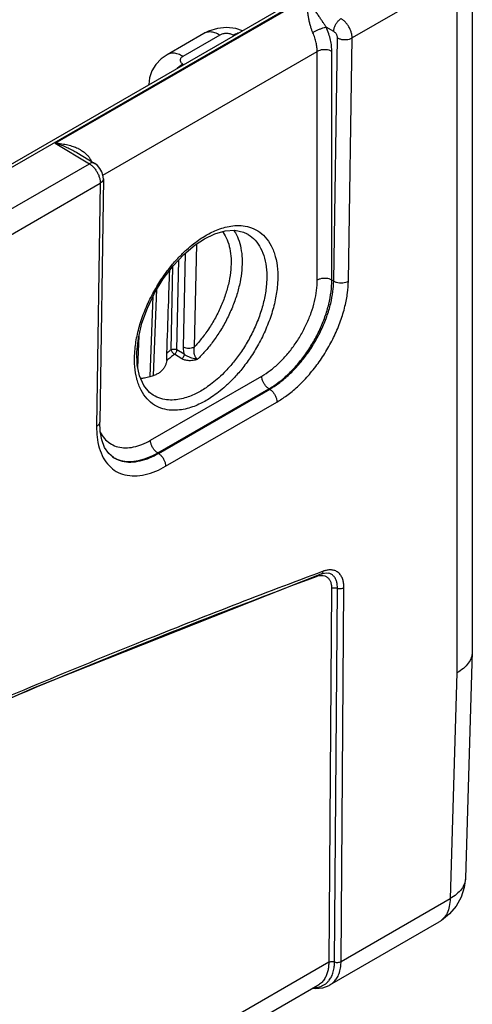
# Model space of a CAD drawing. Header units: inches. Extents: x 0 to 34, y 0 to 22.
# Tile 28 of 94: x 11.445 to 12.31, y 14.87 to 16.754. Entities that reach past the tile are written whole.
import ezdxf

# ---------------------------------------------------------------- set-up
doc = ezdxf.new("R2010")
doc.units = ezdxf.units.IN
doc.header["$LTSCALE"] = 1.87
doc.header["$MEASUREMENT"] = 0
doc.layers.get('0').update_dxf_attribs({"linetype": 'CONTINUOUS'})

msp = doc.modelspace()

# ---------------------------------------------------------------- linework, layer by layer
at = {"color": 7, "linetype": 'CONTINUOUS'}
for p, q in [((12.3103, 16.8764), (12.3103, 15.545)), ((6.8327, 13.8241), (12.0584, 16.8414)), ((6.8423, 13.8231), (12.0681, 16.8404)), ((12.281, 16.835), (12.0805, 16.7192)), ((12.281, 16.835), (12.281, 15.5038)), ((11.5128, 16.518), (11.9918, 16.7945)), ((12.0453, 16.7316), (12.0311, 16.7397)), ((11.7971, 16.7279), (11.7267, 16.6872)), ((11.8275, 16.7247), (11.7571, 16.684)), ((11.8545, 16.7236), (11.8529, 16.7246)), ((12.0453, 16.2537), (12.0525, 16.7194)), ((12.0733, 16.2536), (12.0805, 16.7192)), ((11.604, 16.4568), (12.0137, 16.6934)), ((12.0137, 16.2557), (12.0137, 16.6934)), ((12.0418, 16.2558), (12.0417, 16.6935)), ((11.7571, 16.6692), (11.7586, 16.6683)), ((11.6914, 16.6295), (11.6915, 16.6304)), ((11.5128, 16.518), (11.5781, 16.4783)), ((11.554, 16.5), (11.5883, 16.4792)), ((11.4017, 16.3765), (11.5781, 16.4783)), ((11.4229, 16.3395), (11.599, 16.4412)), ((11.599, 16.4412), (11.5919, 15.9756)), ((11.6048, 16.4493), (11.5978, 15.9838)), ((11.8795, 16.3446), (11.8796, 16.3446)), ((11.7829, 16.3245), (11.7785, 16.1273)), ((11.7613, 16.3067), (11.7573, 16.1276)), ((11.7453, 16.1223), (11.7492, 16.2944)), ((11.7342, 16.1225), (11.7378, 16.2821)), ((12.0453, 16.2537), (12.0418, 16.2558)), ((11.7009, 16.0732), (11.7072, 16.2377)), ((11.6943, 16.0713), (11.7002, 16.2251)), ((11.6709, 16.0878), (11.6732, 16.15)), ((11.7551, 16.1053), (11.741, 16.1139)), ((11.7594, 16.1138), (11.7453, 16.1223)), ((11.726, 16.1021), (11.7262, 16.105)), ((11.6951, 15.9492), (11.9077, 16.072)), ((11.7088, 15.9249), (11.9215, 16.0477)), ((11.7102, 15.9241), (11.9229, 16.0469)), ((11.9229, 16.0469), (11.9215, 16.0477)), ((11.7002, 16.0354), (11.7002, 16.0355)), ((11.7239, 15.8995), (11.9366, 16.0223)), ((11.7102, 15.9241), (11.7088, 15.9249)), ((11.6241, 15.9162), (11.6242, 15.9162)), ((11.4742, 15.4764), (12.0216, 15.6934)), ((12.0216, 15.6934), (12.0216, 15.6934)), ((12.0359, 15.6948), (12.0359, 15.6948)), ((12.0413, 15.6655), (12.0358, 14.9501)), ((12.047, 14.9507), (12.0525, 15.6662)), ((12.0594, 14.9515), (12.0648, 15.667)), ((12.3103, 15.544), (12.2972, 15.1111)), ((12.3103, 15.545), (12.3103, 15.544)), ((12.281, 15.5038), (12.2679, 15.0719)), ((12.0594, 14.9515), (12.2679, 15.0719)), ((12.0378, 14.9067), (12.2472, 15.0275)), ((12.0358, 14.9501), (6.9589, 12.0187)), ((12.0152, 14.9057), (6.954, 11.9835)), ((12.0061, 14.9005), (12.0102, 14.9001)), ((12.0152, 14.9058), (12.0152, 14.9058))]:
    msp.add_line(p, q, dxfattribs=at)
for points in [[(11.8707, 16.733), (11.8579, 16.7371), (11.8404, 16.7389), (11.8228, 16.7373), (11.8062, 16.7324), (11.7971, 16.7279)], [(11.7267, 16.6872), (11.7156, 16.6794), (11.7053, 16.6686), (11.6977, 16.6561), (11.6931, 16.6426), (11.6915, 16.6304)], [(11.6048, 16.4493), (11.6041, 16.4563), (11.6019, 16.4631), (11.5984, 16.4695), (11.5937, 16.475), (11.5883, 16.4792)], [(11.7983, 16.3346), (11.8179, 16.3442), (11.8378, 16.35), (11.8565, 16.3512), (11.8729, 16.3477), (11.8796, 16.3446)], [(11.682, 16.0543), (11.6741, 16.0722), (11.6697, 16.0935), (11.669, 16.1178), (11.6719, 16.1445), (11.6787, 16.173), (11.6891, 16.202), (11.7028, 16.2306), (11.7195, 16.2579), (11.7384, 16.2829), (11.759, 16.3048), (11.7806, 16.323), (11.7983, 16.3346)], [(11.7002, 16.0355), (11.6932, 16.0407), (11.682, 16.0543)], [(11.6242, 15.9162), (11.615, 15.924), (11.6072, 15.9355), (11.6017, 15.9499), (11.5986, 15.9665), (11.5978, 15.9838)], [(12.0216, 15.6934), (12.0246, 15.6943), (12.0308, 15.6953), (12.0359, 15.6948)], [(10.3611, 14.959), (10.9189, 15.231), (11.4742, 15.4764)], [(12.2972, 15.1111), (12.295, 15.093), (12.2891, 15.0746), (12.2796, 15.0575), (12.267, 15.0425), (12.2516, 15.0302), (12.2472, 15.0275)], [(12.0102, 14.9001), (12.0242, 14.9014), (12.0364, 14.9059), (12.0379, 14.9067)]]:
    msp.add_lwpolyline(points, dxfattribs=at)
for points, knots in [([(12.0311, 16.7397), (12.0301, 16.7412), (12.0279, 16.7443), (12.0247, 16.7492), (12.0211, 16.7547), (12.0172, 16.7606), (12.0129, 16.7669), (12.0083, 16.7735), (12.0033, 16.7804), (11.9978, 16.7875), (11.9939, 16.7922), (11.9918, 16.7945)], [0, 0, 0, 0, 0.079547, 0.167797, 0.264437, 0.36941, 0.48184, 0.601083, 0.727286, 0.86048, 1, 1, 1, 1]), ([(12.0054, 16.7293), (12.0046, 16.7311), (12.0031, 16.7349), (12.0012, 16.7411), (11.9994, 16.7478), (11.9979, 16.755), (11.9965, 16.7625), (11.9952, 16.7704), (11.9941, 16.7784), (11.993, 16.7865), (11.9922, 16.7919), (11.9918, 16.7945)], [0, 0, 0, 0, 0.088372, 0.184816, 0.288638, 0.399249, 0.515027, 0.634415, 0.756381, 0.879268, 1, 1, 1, 1]), ([(12.0453, 16.7316), (12.0453, 16.7335), (12.0459, 16.7373), (12.0479, 16.7429), (12.051, 16.7483), (12.0548, 16.7528), (12.0578, 16.7553), (12.0593, 16.7562)], [0, 0, 0, 0, 0.187002, 0.393705, 0.607318, 0.813654, 1, 1, 1, 1]), ([(12.0805, 16.7192), (12.0805, 16.7211), (12.0802, 16.7252), (12.0786, 16.7312), (12.0761, 16.7373), (12.0728, 16.7431), (12.0688, 16.7484), (12.0643, 16.7528), (12.061, 16.7552), (12.0593, 16.7562)], [0, 0, 0, 0, 0.130231, 0.272168, 0.421824, 0.574274, 0.724577, 0.867951, 1, 1, 1, 1]), ([(12.0311, 16.7397), (12.0296, 16.7394), (12.0264, 16.7386), (12.0213, 16.7368), (12.0158, 16.7346), (12.0104, 16.7321), (12.007, 16.7302), (12.0054, 16.7293)], [0, 0, 0, 0, 0.161031, 0.360696, 0.580726, 0.800648, 1, 1, 1, 1]), ([(12.0417, 16.6935), (12.0417, 16.6969), (12.0413, 16.7041), (12.0394, 16.7154), (12.036, 16.7275), (12.0329, 16.7356), (12.0311, 16.7397)], [0, 0, 0, 0, 0.210612, 0.452704, 0.719504, 1, 1, 1, 1]), ([(11.8275, 16.7247), (11.8245, 16.7264), (11.8186, 16.7292), (11.8096, 16.7311), (11.8023, 16.7303), (11.7984, 16.7286), (11.7971, 16.7279)], [0, 0, 0, 0, 0.322727, 0.607197, 0.861112, 1, 1, 1, 1]), ([(11.8529, 16.7246), (11.8521, 16.7251), (11.8502, 16.726), (11.8471, 16.7269), (11.8437, 16.7275), (11.8402, 16.7278), (11.8367, 16.7276), (11.8333, 16.727), (11.8302, 16.7261), (11.8283, 16.7252), (11.8275, 16.7247)], [0, 0, 0, 0, 0.114102, 0.237546, 0.367427, 0.500618, 0.633671, 0.763252, 0.8863, 1, 1, 1, 1]), ([(11.8529, 16.7246), (11.8559, 16.7263), (11.8595, 16.7279), (11.8633, 16.7291), (11.8639, 16.7292)], [0, 0, 0, 0, 0.860351, 1, 1, 1, 1]), ([(12.0137, 16.6934), (12.0137, 16.696), (12.0133, 16.7016), (12.0119, 16.7103), (12.0092, 16.7198), (12.0068, 16.7261), (12.0054, 16.7293)], [0, 0, 0, 0, 0.21045, 0.45234, 0.718983, 1, 1, 1, 1]), ([(12.0525, 16.7194), (12.0525, 16.72), (12.0523, 16.7213), (12.0518, 16.7234), (12.051, 16.7254), (12.0499, 16.7273), (12.0485, 16.7291), (12.047, 16.7305), (12.0459, 16.7313), (12.0453, 16.7316)], [0, 0, 0, 0, 0.129846, 0.271451, 0.420784, 0.573061, 0.723452, 0.867259, 1, 1, 1, 1]), ([(12.0525, 16.7194), (12.054, 16.7184), (12.0576, 16.717), (12.0635, 16.7159), (12.0696, 16.7159), (12.0754, 16.7169), (12.0789, 16.7183), (12.0805, 16.7192)], [0, 0, 0, 0, 0.188918, 0.395722, 0.608398, 0.813723, 1, 1, 1, 1]), ([(11.7571, 16.684), (11.7541, 16.6858), (11.7482, 16.6886), (11.7392, 16.6904), (11.7319, 16.6897), (11.728, 16.688), (11.7267, 16.6872)], [0, 0, 0, 0, 0.32252, 0.606808, 0.860561, 1, 1, 1, 1]), ([(11.7571, 16.684), (11.7563, 16.6836), (11.7548, 16.6826), (11.7531, 16.6808), (11.752, 16.6788), (11.7517, 16.6766), (11.752, 16.6745), (11.7531, 16.6725), (11.7548, 16.6707), (11.7563, 16.6697), (11.7571, 16.6692)], [0, 0, 0, 0, 0.14374, 0.273089, 0.389775, 0.499067, 0.608493, 0.725593, 0.855535, 1, 1, 1, 1]), ([(12.0417, 16.6935), (12.0401, 16.6944), (12.0365, 16.6958), (12.0307, 16.6968), (12.0246, 16.6968), (12.0188, 16.6957), (12.0152, 16.6943), (12.0137, 16.6934)], [0, 0, 0, 0, 0.188007, 0.394566, 0.607493, 0.813314, 1, 1, 1, 1]), ([(11.7571, 16.6692), (11.7538, 16.6673), (11.75, 16.6646), (11.7465, 16.6616), (11.746, 16.6611)], [0, 0, 0, 0, 0.832362, 1, 1, 1, 1]), ([(11.5128, 16.518), (11.5171, 16.5178), (11.5252, 16.5169), (11.5366, 16.5147), (11.5467, 16.5118), (11.5536, 16.509), (11.5571, 16.5073), (11.5578, 16.5069)], [0, 0, 0, 0, 0.2748, 0.523578, 0.747999, 0.950733, 1, 1, 1, 1]), ([(11.5128, 16.518), (11.5168, 16.5168), (11.5242, 16.5143), (11.5348, 16.51), (11.5441, 16.5056), (11.5504, 16.5022), (11.5536, 16.5003), (11.5541, 16.5)], [0, 0, 0, 0, 0.273822, 0.524652, 0.75324, 0.961356, 1, 1, 1, 1]), ([(11.5578, 16.5069), (11.5596, 16.506), (11.5637, 16.5037), (11.5694, 16.4996), (11.5746, 16.4948), (11.5785, 16.4897), (11.5804, 16.4861), (11.5812, 16.4843)], [0, 0, 0, 0, 0.188749, 0.421936, 0.632275, 0.823759, 1, 1, 1, 1]), ([(11.5883, 16.4792), (11.5878, 16.4795), (11.5859, 16.4803), (11.5822, 16.4802), (11.5794, 16.4791), (11.5781, 16.4783)], [0, 0, 0, 0, 0.184163, 0.556893, 1, 1, 1, 1]), ([(11.5781, 16.4783), (11.5797, 16.4773), (11.583, 16.4749), (11.5874, 16.4704), (11.5914, 16.4651), (11.5947, 16.4593), (11.5971, 16.4532), (11.5986, 16.4472), (11.599, 16.4431), (11.599, 16.4412)], [0, 0, 0, 0, 0.131593, 0.274655, 0.425002, 0.57758, 0.727386, 0.869633, 1, 1, 1, 1]), ([(11.6048, 16.4493), (11.6048, 16.4487), (11.6045, 16.4468), (11.6026, 16.4437), (11.6003, 16.442), (11.599, 16.4412)], [0, 0, 0, 0, 0.174255, 0.552806, 1, 1, 1, 1]), ([(11.8014, 16.3415), (11.8049, 16.3436), (11.8125, 16.3476), (11.8246, 16.3529), (11.8381, 16.3572), (11.8527, 16.36), (11.8684, 16.3605), (11.8847, 16.3577), (11.9008, 16.3505), (11.9153, 16.3383), (11.9268, 16.3212), (11.9346, 16.3002), (11.9385, 16.2761), (11.9385, 16.2493), (11.9347, 16.2208), (11.9271, 16.1913), (11.916, 16.1617), (11.9021, 16.1334), (11.8865, 16.1078), (11.8703, 16.0859), (11.8545, 16.0678), (11.8395, 16.0531), (11.8257, 16.0415), (11.8132, 16.0324), (11.8052, 16.0274), (11.8014, 16.0252)], [0, 0, 0, 0, 0.025297, 0.052465, 0.081387, 0.111871, 0.143772, 0.177242, 0.212802, 0.250998, 0.292355, 0.337637, 0.387523, 0.442141, 0.50121, 0.564007, 0.629332, 0.694953, 0.757229, 0.813253, 0.862376, 0.905001, 0.941688, 0.973114, 1, 1, 1, 1]), ([(11.6688, 16.0671), (11.6669, 16.0745), (11.6643, 16.0909), (11.6642, 16.1171), (11.668, 16.1457), (11.6756, 16.1752), (11.6866, 16.2048), (11.7005, 16.2331), (11.7161, 16.2587), (11.7324, 16.2807), (11.7482, 16.2988), (11.7632, 16.3135), (11.777, 16.3252), (11.7895, 16.3343), (11.7976, 16.3393), (11.8014, 16.3415)], [0, 0, 0, 0, 0.071215, 0.153927, 0.243384, 0.338502, 0.437484, 0.536978, 0.631464, 0.716504, 0.791081, 0.855799, 0.911497, 0.959201, 1, 1, 1, 1]), ([(11.8326, 16.3485), (11.833, 16.348), (11.8366, 16.3432), (11.8423, 16.3326), (11.8473, 16.3155), (11.8495, 16.2962), (11.8489, 16.2752), (11.8455, 16.2529), (11.8393, 16.2298), (11.8305, 16.2065), (11.8194, 16.1836), (11.8066, 16.1624), (11.7929, 16.1436), (11.7833, 16.1324), (11.7785, 16.1273)], [0, 0, 0, 0, 0.007654, 0.07454, 0.147025, 0.226512, 0.313149, 0.406016, 0.50431, 0.607556, 0.713622, 0.817426, 0.913702, 1, 1, 1, 1]), ([(11.8542, 16.3511), (11.8546, 16.3506), (11.858, 16.3454), (11.8635, 16.3343), (11.8684, 16.3163), (11.8706, 16.2963), (11.8699, 16.2745), (11.8665, 16.2515), (11.8604, 16.2277), (11.8517, 16.2035), (11.8407, 16.1796), (11.8278, 16.157), (11.8138, 16.1367), (11.7995, 16.1192), (11.7897, 16.1088), (11.7849, 16.1041)], [0, 0, 0, 0, 0.006299, 0.068552, 0.135822, 0.209298, 0.289036, 0.37418, 0.464018, 0.558332, 0.655826, 0.752433, 0.843398, 0.926152, 1, 1, 1, 1]), ([(11.8796, 16.3446), (11.8804, 16.3441), (11.8861, 16.3407), (11.896, 16.3323), (11.9066, 16.3166), (11.9138, 16.2972), (11.9175, 16.2749), (11.9175, 16.2502), (11.914, 16.2239), (11.907, 16.1966), (11.8968, 16.1693), (11.884, 16.1432), (11.8696, 16.1197), (11.8546, 16.0994), (11.84, 16.0827), (11.8262, 16.0692), (11.8135, 16.0585), (11.802, 16.0501), (11.7945, 16.0454), (11.7911, 16.0434)], [0, 0, 0, 0, 0.007581, 0.055769, 0.10794, 0.165053, 0.227964, 0.296833, 0.371305, 0.450471, 0.53282, 0.615542, 0.694035, 0.76464, 0.826545, 0.880264, 0.926499, 0.966106, 1, 1, 1, 1]), ([(11.7263, 16.116), (11.7274, 16.1461), (11.7292, 16.1988), (11.731, 16.2515), (11.7318, 16.2741)], [0, 0, 0, 0, 0.570426, 1, 1, 1, 1]), ([(11.9077, 16.072), (11.9134, 16.0752), (11.9247, 16.0829), (11.9408, 16.0966), (11.9561, 16.1129), (11.9703, 16.1311), (11.983, 16.1509), (11.9938, 16.1718), (12.0025, 16.1932), (12.0089, 16.2146), (12.0128, 16.2354), (12.0137, 16.2491), (12.0137, 16.2557)], [0, 0, 0, 0, 0.089363, 0.185673, 0.28742, 0.392772, 0.49979, 0.606802, 0.712152, 0.813949, 0.910396, 1, 1, 1, 1]), ([(11.9215, 16.0477), (11.9279, 16.0514), (11.9408, 16.0601), (11.9589, 16.0757), (11.9763, 16.0941), (11.9924, 16.1148), (12.0067, 16.1372), (12.019, 16.1608), (12.0289, 16.185), (12.0362, 16.2093), (12.0406, 16.2328), (12.0418, 16.2483), (12.0418, 16.2558)], [0, 0, 0, 0, 0.08947, 0.185756, 0.287494, 0.392841, 0.499851, 0.606851, 0.71218, 0.81394, 0.910326, 1, 1, 1, 1]), ([(11.9229, 16.0469), (11.9287, 16.0502), (11.9409, 16.0583), (11.9589, 16.0732), (11.9769, 16.0917), (11.9939, 16.1129), (12.009, 16.1359), (12.0219, 16.1602), (12.0323, 16.1852), (12.0397, 16.2098), (12.0441, 16.2326), (12.0452, 16.2471), (12.0453, 16.2537)], [0, 0, 0, 0, 0.080829, 0.175654, 0.280644, 0.390755, 0.501132, 0.611395, 0.721171, 0.825665, 0.919871, 1, 1, 1, 1]), ([(11.9366, 16.0223), (11.9431, 16.0261), (11.9567, 16.0351), (11.9768, 16.0518), (11.9969, 16.0725), (12.0158, 16.0961), (12.0327, 16.1219), (12.0471, 16.1491), (12.0587, 16.177), (12.0671, 16.2045), (12.072, 16.23), (12.0732, 16.2462), (12.0733, 16.2536)], [0, 0, 0, 0, 0.080637, 0.175434, 0.280442, 0.390615, 0.501077, 0.611427, 0.72128, 0.825817, 0.920027, 1, 1, 1, 1]), ([(12.0418, 16.2558), (12.0402, 16.2567), (12.0366, 16.2581), (12.0308, 16.2591), (12.0247, 16.2591), (12.0189, 16.258), (12.0153, 16.2566), (12.0137, 16.2557)], [0, 0, 0, 0, 0.188006, 0.394566, 0.607493, 0.813314, 1, 1, 1, 1]), ([(12.0453, 16.2537), (12.0469, 16.2528), (12.0505, 16.2514), (12.0563, 16.2503), (12.0624, 16.2502), (12.0682, 16.2513), (12.0718, 16.2527), (12.0733, 16.2536)], [0, 0, 0, 0, 0.188919, 0.395724, 0.6084, 0.813725, 1, 1, 1, 1]), ([(11.741, 16.1139), (11.7385, 16.1118), (11.7336, 16.1077), (11.7286, 16.1039), (11.726, 16.1021)], [0, 0, 0, 0, 0.506026, 1, 1, 1, 1]), ([(11.7262, 16.105), (11.7263, 16.1059), (11.7263, 16.1079), (11.7263, 16.1109), (11.7262, 16.1136), (11.7263, 16.1153), (11.7263, 16.116)], [0, 0, 0, 0, 0.26538, 0.542223, 0.800167, 1, 1, 1, 1]), ([(11.7342, 16.1225), (11.7329, 16.1214), (11.7303, 16.1192), (11.7276, 16.1171), (11.7263, 16.116)], [0, 0, 0, 0, 0.504199, 1, 1, 1, 1]), ([(11.7342, 16.1225), (11.735, 16.1229), (11.7368, 16.1236), (11.7398, 16.1238), (11.7427, 16.1235), (11.7445, 16.1228), (11.7453, 16.1223)], [0, 0, 0, 0, 0.235879, 0.498334, 0.761695, 1, 1, 1, 1]), ([(11.7342, 16.1225), (11.7344, 16.1217), (11.7351, 16.12), (11.7367, 16.1177), (11.7386, 16.1155), (11.7402, 16.1143), (11.741, 16.1139)], [0, 0, 0, 0, 0.220923, 0.481981, 0.752636, 1, 1, 1, 1]), ([(11.7453, 16.1223), (11.7453, 16.1216), (11.745, 16.12), (11.7441, 16.1177), (11.7427, 16.1156), (11.7416, 16.1144), (11.741, 16.1139)], [0, 0, 0, 0, 0.231991, 0.491816, 0.753363, 1, 1, 1, 1]), ([(11.7594, 16.1138), (11.7594, 16.1127), (11.7589, 16.1106), (11.7574, 16.1077), (11.7559, 16.106), (11.7551, 16.1053)], [0, 0, 0, 0, 0.313811, 0.661636, 1, 1, 1, 1]), ([(11.7573, 16.1276), (11.7572, 16.126), (11.7574, 16.1228), (11.7582, 16.1182), (11.759, 16.1152), (11.7594, 16.1138)], [0, 0, 0, 0, 0.34187, 0.677011, 1, 1, 1, 1]), ([(11.7785, 16.1273), (11.7773, 16.1266), (11.7746, 16.1256), (11.7702, 16.1249), (11.7656, 16.1249), (11.7612, 16.1258), (11.7585, 16.1269), (11.7573, 16.1276)], [0, 0, 0, 0, 0.185919, 0.391741, 0.605095, 0.812052, 1, 1, 1, 1]), ([(11.7849, 16.1041), (11.7829, 16.1043), (11.7791, 16.105), (11.7741, 16.1064), (11.77, 16.1079), (11.7666, 16.1093), (11.7637, 16.1108), (11.7614, 16.1122), (11.76, 16.1133), (11.7594, 16.1138)], [0, 0, 0, 0, 0.223037, 0.410151, 0.567, 0.700488, 0.815076, 0.914079, 1, 1, 1, 1]), ([(11.7785, 16.1273), (11.7782, 16.1261), (11.7777, 16.1237), (11.7775, 16.1202), (11.7778, 16.1171), (11.7783, 16.1143), (11.779, 16.1119), (11.7799, 16.1099), (11.7809, 16.1082), (11.7819, 16.1068), (11.7829, 16.1057), (11.7839, 16.1048), (11.7846, 16.1043), (11.7849, 16.1041)], [0, 0, 0, 0, 0.149768, 0.285947, 0.407966, 0.516838, 0.614143, 0.700867, 0.777506, 0.844687, 0.903378, 0.954747, 1, 1, 1, 1]), ([(11.726, 16.1021), (11.7258, 16.1002), (11.7251, 16.0965), (11.7231, 16.0913), (11.7212, 16.088), (11.7201, 16.0865)], [0, 0, 0, 0, 0.334072, 0.666369, 1, 1, 1, 1]), ([(11.7849, 16.1041), (11.7831, 16.1034), (11.7794, 16.1023), (11.7741, 16.1015), (11.7691, 16.1013), (11.7647, 16.1018), (11.761, 16.1026), (11.7578, 16.1038), (11.7559, 16.1048), (11.7551, 16.1053)], [0, 0, 0, 0, 0.190062, 0.367671, 0.527931, 0.67025, 0.795233, 0.904543, 1, 1, 1, 1]), ([(11.7201, 16.0865), (11.7188, 16.0847), (11.7157, 16.0812), (11.71, 16.0769), (11.7057, 16.0748), (11.7034, 16.0739)], [0, 0, 0, 0, 0.322304, 0.652881, 1, 1, 1, 1]), ([(11.8014, 16.0252), (11.7978, 16.0231), (11.7903, 16.0191), (11.7781, 16.0138), (11.7647, 16.0095), (11.7501, 16.0067), (11.7345, 16.0062), (11.7182, 16.0089), (11.702, 16.0161), (11.6875, 16.0283), (11.676, 16.0453), (11.6709, 16.0591), (11.6689, 16.0667), (11.6688, 16.0671)], [0, 0, 0, 0, 0.074286, 0.154055, 0.238973, 0.328484, 0.422163, 0.520458, 0.624896, 0.737089, 0.858579, 0.991602, 1, 1, 1, 1]), ([(11.7034, 16.0739), (11.6969, 16.0714), (11.6878, 16.0687), (11.6785, 16.0674), (11.6761, 16.0671)], [0, 0, 0, 0, 0.744948, 1, 1, 1, 1]), ([(11.9215, 16.0477), (11.9199, 16.0486), (11.9169, 16.051), (11.9132, 16.0556), (11.9102, 16.0608), (11.9082, 16.0664), (11.9077, 16.0702), (11.9077, 16.072)], [0, 0, 0, 0, 0.188482, 0.395166, 0.607951, 0.813518, 1, 1, 1, 1]), ([(11.7911, 16.0434), (11.7878, 16.0415), (11.7808, 16.0378), (11.7696, 16.0329), (11.7572, 16.0289), (11.7437, 16.0263), (11.7293, 16.0259), (11.7143, 16.0284), (11.7047, 16.0326), (11.7002, 16.0354)], [0, 0, 0, 0, 0.119002, 0.246743, 0.382735, 0.526097, 0.676153, 0.833635, 1, 1, 1, 1]), ([(11.9229, 16.0469), (11.9244, 16.0459), (11.9275, 16.0435), (11.9312, 16.0389), (11.9342, 16.0335), (11.9362, 16.0279), (11.9367, 16.0241), (11.9366, 16.0223)], [0, 0, 0, 0, 0.188884, 0.396078, 0.60915, 0.814468, 1, 1, 1, 1]), ([(11.5978, 15.9838), (11.5978, 15.9832), (11.5975, 15.9812), (11.5956, 15.9782), (11.5933, 15.9764), (11.5919, 15.9756)], [0, 0, 0, 0, 0.174272, 0.552814, 1, 1, 1, 1]), ([(11.5919, 15.9756), (11.5918, 15.9687), (11.5924, 15.9548), (11.5963, 15.9345), (11.6038, 15.9158), (11.6149, 15.9003), (11.6291, 15.8889), (11.6462, 15.8822), (11.6652, 15.8803), (11.6854, 15.883), (11.7053, 15.8896), (11.7179, 15.896), (11.7239, 15.8995)], [0, 0, 0, 0, 0.104797, 0.211275, 0.313343, 0.408394, 0.497564, 0.586957, 0.682673, 0.785807, 0.893643, 1, 1, 1, 1]), ([(11.5984, 15.9654), (11.5991, 15.9641), (11.6021, 15.9586), (11.6086, 15.9499), (11.6198, 15.9412), (11.6329, 15.9359), (11.6475, 15.9341), (11.6631, 15.9359), (11.6793, 15.9409), (11.6898, 15.9461), (11.6951, 15.9492)], [0, 0, 0, 0, 0.038914, 0.168304, 0.291766, 0.415233, 0.54464, 0.684229, 0.836056, 1, 1, 1, 1]), ([(11.7088, 15.9249), (11.7073, 15.9258), (11.7043, 15.9283), (11.7005, 15.9328), (11.6975, 15.9381), (11.6956, 15.9436), (11.6951, 15.9474), (11.6951, 15.9492)], [0, 0, 0, 0, 0.188481, 0.395163, 0.607949, 0.813517, 1, 1, 1, 1]), ([(11.6239, 15.9165), (11.6283, 15.9139), (11.6383, 15.9099), (11.6548, 15.9079), (11.6725, 15.9099), (11.6909, 15.9156), (11.7028, 15.9215), (11.7088, 15.9249)], [0, 0, 0, 0, 0.173333, 0.356064, 0.55328, 0.767845, 1, 1, 1, 1]), ([(11.6242, 15.9162), (11.6247, 15.9159), (11.6298, 15.9128), (11.6407, 15.9085), (11.6577, 15.9068), (11.6757, 15.9093), (11.6935, 15.9152), (11.7047, 15.9209), (11.7102, 15.9241)], [0, 0, 0, 0, 0.021922, 0.195848, 0.382039, 0.582688, 0.792565, 1, 1, 1, 1]), ([(11.7102, 15.9241), (11.7117, 15.9231), (11.7148, 15.9206), (11.7185, 15.916), (11.7215, 15.9107), (11.7235, 15.9051), (11.724, 15.9013), (11.7239, 15.8995)], [0, 0, 0, 0, 0.188885, 0.396079, 0.609152, 0.814469, 1, 1, 1, 1]), ([(12.0252, 15.6985), (11.9096, 15.6553), (11.6587, 15.558), (11.2576, 15.3898), (10.9571, 15.2532), (10.7904, 15.1741), (10.7736, 15.166)], [0, 0, 0, 0, 0.272167, 0.593256, 0.958865, 1, 1, 1, 1]), ([(12.0216, 15.6934), (12.0221, 15.6935), (12.0232, 15.6941), (12.0246, 15.6959), (12.0251, 15.6976), (12.0252, 15.6985)], [0, 0, 0, 0, 0.204148, 0.575683, 1, 1, 1, 1]), ([(12.0648, 15.667), (12.0649, 15.6692), (12.0647, 15.6739), (12.0634, 15.6811), (12.0607, 15.6881), (12.0565, 15.6941), (12.0508, 15.6985), (12.0443, 15.7009), (12.0375, 15.7013), (12.033, 15.7007), (12.0309, 15.7002)], [0, 0, 0, 0, 0.118766, 0.251021, 0.385402, 0.515336, 0.639874, 0.761837, 0.882881, 1, 1, 1, 1]), ([(10.7751, 15.163), (10.8192, 15.184), (11.0462, 15.2908), (11.4561, 15.4723), (11.8274, 15.6196), (12.0122, 15.6886)], [0, 0, 0, 0, 0.109013, 0.559676, 1, 1, 1, 1]), ([(12.0281, 15.6896), (12.0298, 15.6891), (12.0332, 15.6873), (12.0372, 15.6829), (12.0398, 15.6775), (12.0411, 15.6715), (12.0413, 15.6675), (12.0413, 15.6655)], [0, 0, 0, 0, 0.188514, 0.383201, 0.588214, 0.798476, 1, 1, 1, 1]), ([(12.0525, 15.6662), (12.0525, 15.6681), (12.0523, 15.6722), (12.0512, 15.6783), (12.0489, 15.6843), (12.0453, 15.6895), (12.0407, 15.6931), (12.0374, 15.6944), (12.0359, 15.6948)], [0, 0, 0, 0, 0.161276, 0.340753, 0.523123, 0.699466, 0.868486, 1, 1, 1, 1]), ([(12.0413, 15.6655), (12.0421, 15.666), (12.0438, 15.6667), (12.0467, 15.6671), (12.0496, 15.667), (12.0516, 15.6666), (12.0525, 15.6662)], [0, 0, 0, 0, 0.231865, 0.487587, 0.749917, 1, 1, 1, 1]), ([(12.0525, 15.6662), (12.0535, 15.6658), (12.0556, 15.6653), (12.0589, 15.6652), (12.062, 15.6657), (12.064, 15.6665), (12.0648, 15.667)], [0, 0, 0, 0, 0.250081, 0.512411, 0.768133, 1, 1, 1, 1]), ([(12.3103, 15.544), (12.3102, 15.5404), (12.3087, 15.5328), (12.3029, 15.5219), (12.2933, 15.5118), (12.2854, 15.5063), (12.281, 15.5038)], [0, 0, 0, 0, 0.204106, 0.442537, 0.706248, 1, 1, 1, 1]), ([(12.2972, 15.1111), (12.2971, 15.1076), (12.2956, 15.1002), (12.2898, 15.0895), (12.2803, 15.0797), (12.2723, 15.0743), (12.2679, 15.0719)], [0, 0, 0, 0, 0.203335, 0.441079, 0.704916, 1, 1, 1, 1]), ([(12.2679, 15.0719), (12.2678, 15.0669), (12.2669, 15.0574), (12.2628, 15.0444), (12.2562, 15.0342), (12.2503, 15.0293), (12.2472, 15.0275)], [0, 0, 0, 0, 0.293482, 0.556063, 0.792757, 1, 1, 1, 1]), ([(12.0358, 14.9501), (12.0358, 14.9477), (12.0356, 14.9429), (12.0345, 14.9355), (12.0326, 14.9279), (12.0294, 14.9205), (12.0249, 14.9135), (12.0198, 14.9087), (12.0163, 14.9064), (12.0152, 14.9058)], [0, 0, 0, 0, 0.138328, 0.284432, 0.436782, 0.594015, 0.756254, 0.924007, 1, 1, 1, 1]), ([(12.0327, 14.9114), (12.0342, 14.9128), (12.0374, 14.9164), (12.0415, 14.9232), (12.0448, 14.9318), (12.0466, 14.9413), (12.047, 14.9477), (12.047, 14.9507)], [0, 0, 0, 0, 0.147385, 0.331519, 0.550247, 0.789943, 1, 1, 1, 1]), ([(12.0358, 14.9501), (12.0366, 14.9505), (12.0383, 14.9512), (12.0412, 14.9517), (12.0442, 14.9515), (12.0461, 14.9511), (12.047, 14.9507)], [0, 0, 0, 0, 0.231865, 0.487585, 0.749916, 1, 1, 1, 1]), ([(12.0379, 14.9067), (12.0394, 14.9075), (12.0428, 14.9098), (12.0479, 14.9146), (12.0529, 14.9218), (12.0567, 14.931), (12.0589, 14.9412), (12.0593, 14.9482), (12.0594, 14.9515)], [0, 0, 0, 0, 0.095604, 0.237681, 0.401655, 0.596371, 0.810838, 1, 1, 1, 1]), ([(12.047, 14.9507), (12.048, 14.9504), (12.0501, 14.9498), (12.0534, 14.9497), (12.0566, 14.9502), (12.0585, 14.951), (12.0594, 14.9515)], [0, 0, 0, 0, 0.250243, 0.51263, 0.768301, 1, 1, 1, 1]), ([(12.0182, 14.903), (12.0198, 14.9035), (12.023, 14.9047), (12.0278, 14.9073), (12.031, 14.9098), (12.0326, 14.9113), (12.0327, 14.9114)], [0, 0, 0, 0, 0.295938, 0.616442, 0.97185, 1, 1, 1, 1]), ([(12.0092, 14.9013), (12.0107, 14.9014), (12.0137, 14.9018), (12.0167, 14.9025), (12.0182, 14.903)], [0, 0, 0, 0, 0.483954, 1, 1, 1, 1])]:
    msp.add_open_spline(points, degree=3, knots=knots, dxfattribs=at)
for points in [[(11.6915, 16.6304), (11.6915, 16.6301), (11.6915, 16.6298), (11.6915, 16.6295)], [(11.5805, 16.4839), (11.5807, 16.4841), (11.5809, 16.4842), (11.5812, 16.4843)], [(11.5812, 16.4843), (11.5813, 16.484), (11.5814, 16.4836), (11.5816, 16.4833)], [(11.622, 15.9176), (11.6226, 15.9172), (11.6232, 15.9168), (11.6239, 15.9165)], [(12.0309, 15.7002), (12.029, 15.6998), (12.0271, 15.6992), (12.0252, 15.6985)], [(12.0122, 15.6886), (12.0138, 15.6892), (12.0155, 15.6897), (12.0171, 15.6901)], [(12.0122, 15.6886), (12.0123, 15.689), (12.0124, 15.6894), (12.0125, 15.6898)], [(12.0171, 15.6901), (12.0189, 15.6904), (12.0208, 15.6906), (12.0226, 15.6906)], [(12.0226, 15.6906), (12.0245, 15.6905), (12.0263, 15.6902), (12.0281, 15.6896)], [(12.0073, 14.9011), (12.0079, 14.9011), (12.0086, 14.9012), (12.0092, 14.9013)]]:
    msp.add_open_spline(points, degree=3, dxfattribs=at)

doc.saveas('drawing.dxf')
